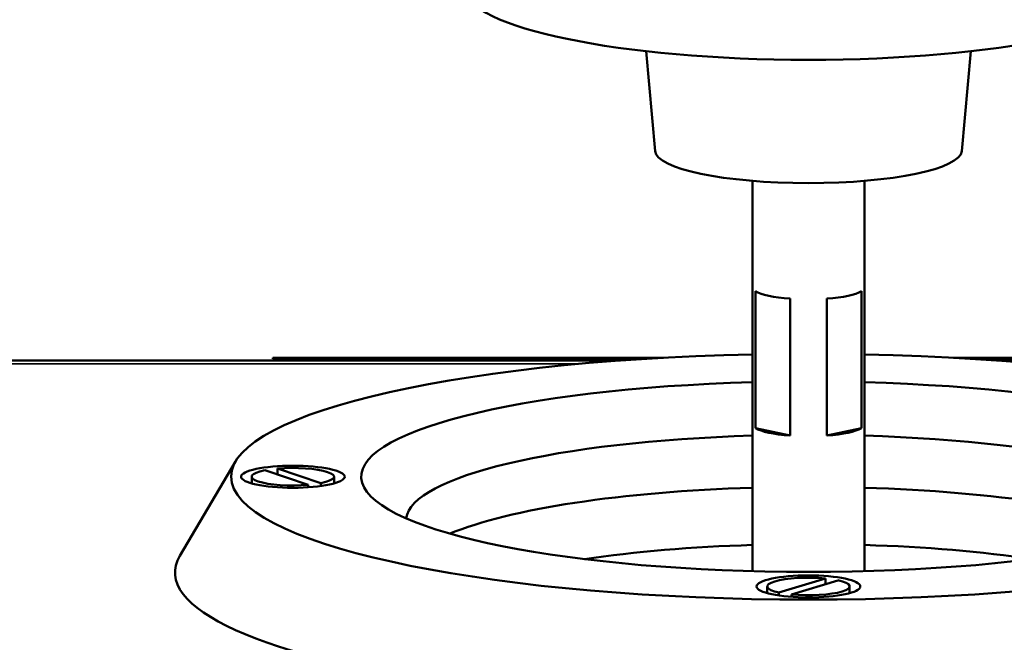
# Model space of a CAD drawing. Header units: inches. Extents: x 3.3 to 58.3, y 0.8 to 38.3.
# Tile 62 of 162: x 39.4 to 41.1, y 4.2 to 5.3. Entities that reach past the tile are written whole.
import ezdxf

# ---------------------------------------------------------------- set-up
doc = ezdxf.new("R2010")
doc.units = ezdxf.units.IN
doc.header["$MEASUREMENT"] = 0
for name, color, linetype, lineweight in [('Dimension (ANSI)', 7, 'Continuous', 25), ('Visible (ANSI)', 7, 'Continuous', 50), ('Visible Narrow (ANSI)', 7, 'Continuous', 35)]:
    doc.layers.add(name, color=color, linetype=linetype, lineweight=lineweight)
doc.styles.add('Note Text (ANSI)', font='tahoma.ttf')
doc.dimstyles.new('Default (ANSI)', dxfattribs={"dimtxt": 0.75, "dimasz": 0.098425, "dimexe": 0.125, "dimexo": 0.0625, "dimgap": 0.031496, "dimtad": 0, "dimtih": 1, "dimtoh": 1, "dimrnd": 1e-08, "dimzin": 4, "dimdsep": 46, "dimtxsty": 'Note Text (ANSI)', "dimcen": 0.09, "dimdle": 0.393701, "dimclrd": 256, "dimclre": 256, "dimclrt": 256, "dimadec": 0, "dimazin": 1, "dimtfac": 0.16, "dimtofl": 0, "dimtmove": 0, "dimatfit": 3, "dimfxl": 1, "dimtolj": 1, "dimtzin": 4, "dimlwd": -1, "dimlwe": -1, "dimarcsym": 0})

# ---------------------------------------------------------------- blocks, each defined once
blk = doc.blocks.new('*D5')
at = {"layer": 'Defpoints', "color": 0}
for p in [(42.8391, 9.2008), (21.1391, 4.6703), (42.8391, 4.6703)]:
    blk.add_point(p, dxfattribs=at)
at = {"layer": 'Dimension (ANSI)'}
for p, q in [((21.1391, 4.7328), (21.1391, 9.3258)), ((42.8391, 4.7328), (42.8391, 9.3258)), ((21.2375, 9.2008), (30.7235, 9.2008)), ((42.7406, 9.2008), (33.2546, 9.2008))]:
    blk.add_line(p, q, dxfattribs=at)
for points in [[(21.2375, 9.2172), (21.2375, 9.1844), (21.1391, 9.2008)], [(42.7406, 9.2172), (42.7406, 9.1844), (42.8391, 9.2008)]]:
    blk.add_solid(points, dxfattribs=at)
at = {"layer": 'Dimension (ANSI)', "insert": (30.755, 9.5914), "char_height": 0.75, "attachment_point": 1, "style": 'Note Text (ANSI)'}
blk.add_mtext('\\A1;21.70', dxfattribs=at)

msp = doc.modelspace()

# ---------------------------------------------------------------- linework, layer by layer
at = {"layer": 'Visible (ANSI)'}
for p, q in [((40.5147, 5.0497), (40.4987, 5.2279)), ((41.0621, 5.0497), (41.0781, 5.2279)), ((40.6884, 4.9965), (40.6884, 4.3002)), ((40.8884, 4.9965), (40.8884, 4.3002)), ((40.6939, 4.5553), (40.6939, 4.7995)), ((40.8829, 4.7995), (40.8829, 4.5553)), ((40.7556, 4.7864), (40.7556, 4.5421)), ((40.8212, 4.5421), (40.8212, 4.7864)), ((38.4643, 4.676), (40.4518, 4.676)), ((40.2122, 4.681), (39.8326, 4.681)), ((39.8326, 4.679), (39.8326, 4.681)), ((39.8326, 4.679), (40.2122, 4.679)), ((40.2122, 4.681), (40.4728, 4.681)), ((40.2122, 4.679), (40.2122, 4.681)), ((40.4728, 4.679), (40.2122, 4.679)), ((40.4728, 4.681), (40.5295, 4.681)), ((40.4728, 4.679), (40.4728, 4.681)), ((40.4957, 4.679), (40.4728, 4.679)), ((41.7248, 4.681), (41.0473, 4.681)), ((41.0811, 4.679), (41.7248, 4.679)), ((41.125, 4.676), (42.8391, 4.676)), ((40.7556, 4.5421), (40.6939, 4.5553)), ((40.8829, 4.5553), (40.8212, 4.5421)), ((39.7662, 4.496), (39.667, 4.3277)), ((39.8958, 4.4542), (39.8182, 4.4802)), ((39.841, 4.4833), (39.9186, 4.4573)), ((39.841, 4.4726), (39.841, 4.4833)), ((39.7949, 4.4687), (39.7949, 4.4568)), ((39.9419, 4.4687), (39.9419, 4.4568)), ((39.8958, 4.4499), (39.8958, 4.4542)), ((39.9186, 4.4573), (39.9186, 4.4522)), ((40.7358, 4.262), (40.8189, 4.2871)), ((40.8189, 4.2871), (40.8189, 4.2771)), ((40.7149, 4.2729), (40.7149, 4.261)), ((40.841, 4.2838), (40.7579, 4.2587)), ((40.8619, 4.2729), (40.8619, 4.261)), ((40.7358, 4.2567), (40.7358, 4.262)), ((40.7579, 4.2587), (40.7579, 4.2543))]:
    msp.add_line(p, q, dxfattribs=at)
for centre, major_axis, start_param, end_param in [((40.7884, 5.3439), (-0.6171, 0), 0.026752, 3.114841), ((40.7884, 5.0508), (-0.2738, 0), 0.019061, 3.122532), ((40.7884, 4.8065), (-0.1, 0), 0.334371, 1.236425), ((40.7884, 4.8065), (0.1, 0), 5.04676, 5.948814), ((40.7884, 4.4687), (1.0302, 0), 1.668021, 7.756757), ((40.7884, 4.4687), (-0.798, 0), 4.838033, 10.869931), ((40.7884, 4.5622), (-0.1, 0), 0.334371, 1.236425), ((40.7884, 4.5622), (0.1, 0), 5.04676, 5.948814), ((40.7884, 4.3906), (-0.718, 0), 4.852119, 6.257447), ((40.7884, 4.3906), (0.718, 0), 0.025739, 1.431066), ((39.8684, 4.4687), (-0.0735, 0), 5.4638, 8.235948), ((39.8684, 4.4687), (0.0735, 0), 5.4638, 8.235948), ((40.7884, 4.2977), (-0.718, 0), 4.852119, 5.811643), ((40.7884, 4.2977), (-0.718, 0), 3.613135, 4.572659), ((40.7884, 4.2), (0.6975, 0), 1.714661, 2.180985), ((40.7884, 4.2), (0.6975, 0), 0.960607, 1.426931), ((40.7884, 4.2977), (1.1302, 0), 3.016782, 6.407996), ((40.7884, 4.2729), (-0.0735, 0), 4.284958, 7.057106), ((40.7884, 4.2729), (0.0735, 0), 4.284958, 7.057106)]:
    msp.add_ellipse(centre, major_axis=major_axis, ratio=0.21286, start_param=start_param, end_param=end_param, dxfattribs=at)
for centre in [(39.8684, 4.4687), (40.7884, 4.2729)]:
    msp.add_ellipse(centre, major_axis=(0.0925, 0), ratio=0.21286, dxfattribs=at)
at = {"layer": 'Visible Narrow (ANSI)'}
msp.add_line((40.3822, 4.6703), (38.4643, 4.6703), dxfattribs=at)

# ---------------------------------------------------------------- dimensions: what is measured, and where the dimension line sits
at = {"layer": 'Dimension (ANSI)'}
dim = msp.add_linear_dim(base=(42.8391, 9.2008), p1=(21.1391, 4.6703), p2=(42.8391, 4.6703), angle=180, dimstyle='Default (ANSI)', override={"dimtih": 0, "dimtoh": 0, "dimdec": 2, "dimtp": 0, "dimtm": 0, "dimtdec": 2, "dimatfit": 1}, dxfattribs=at)
dim.commit()
dim.dimension.update_dxf_attribs({"geometry": '*D5', "text_midpoint": (31.9891, 9.2008), "dimtype": 160})

doc.saveas('drawing.dxf')
